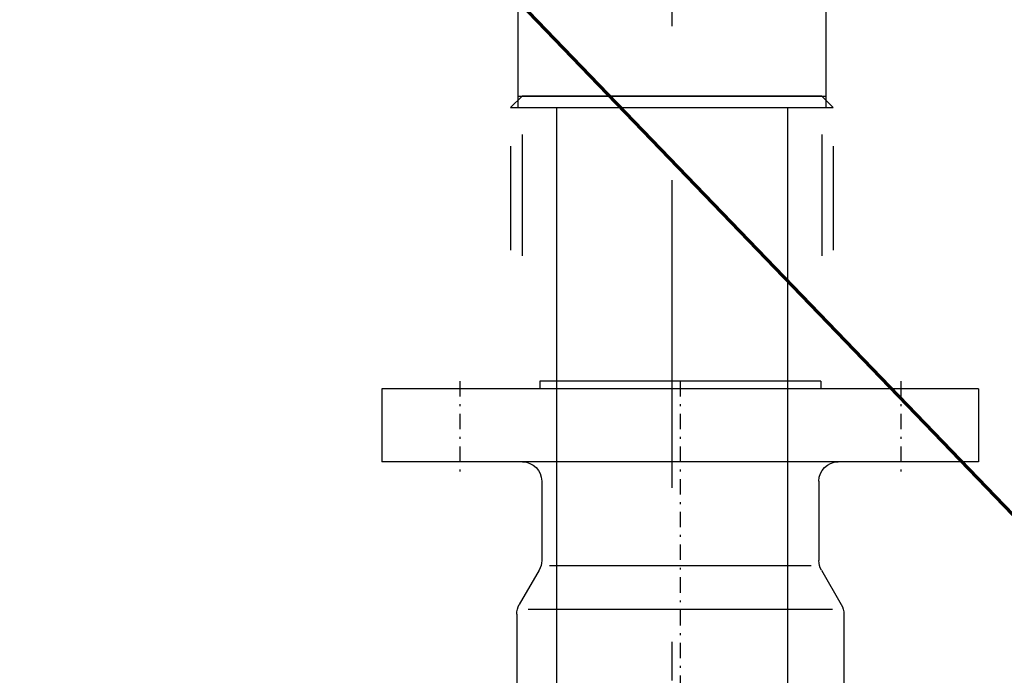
# Model space of a CAD drawing. Extents: x 34439 to 126910, y -74890 to 17912.
# Tile 37 of 256: x 95698 to 95826, y -56845 to -56760. Entities that reach past the tile are written whole.
import ezdxf

# ---------------------------------------------------------------- set-up
doc = ezdxf.new("R2010")
doc.units = 0
doc.header["$MEASUREMENT"] = 0
doc.linetypes.add('DASHDOT', pattern=[8.5, 4, -2, 0.5, -2])
doc.layers.add('_konstrukcja', color=96, linetype='Continuous', lineweight=20)
doc.layers.add('gaz', color=1, linetype='Continuous', lineweight=30)
for name, color, linetype in [('LC-002-002-----0', 2, 'DASHDOT'), ('LC-006-002-----0', 1, 'Continuous'), ('LC-007-002-----0', 1, 'Continuous'), ('LC-008-002-----0', 1, 'Continuous'), ('LC-009-002-----0', 1, 'Continuous'), ('LC-010-002-----0', 1, 'Continuous'), ('LC-015-002-----0', 1, 'Continuous'), ('LC-021-002-----0', 1, 'Continuous'), ('wymiary', 2, 'Continuous')]:
    doc.layers.add(name, color=color, linetype=linetype)

# ---------------------------------------------------------------- blocks, each defined once
blk = doc.blocks.new('kdk dn40 pn50')
at = {"layer": 'LC-007-002-----0'}
for p, q in [((-118.5, -77.5), (-118.5, 77.5)), ((-99.5, -77.5), (-99.5, 77.5)), ((-59.9, 42.5), (-39.57, 42.5)), ((-120.5, -36.5), (-120.5, 36.5)), ((-120.5, 36.5), (-118.5, 36.5)), ((-94.5, 36), (-73.84, 36)), ((-72.5, -34), (-72.5, 34)), ((-120.5, -36.5), (-118.5, -36.5)), ((-94.5, -36), (-73.84, -36)), ((-59.9, -42.5), (-39.57, -42.5))]:
    blk.add_line(p, q, dxfattribs=at)
for centre, start, end in [((-94.5, 41), 180, 270), ((-73.84, 41), 270, 300), ((-94.5, -41), 90, 180)]:
    blk.add_arc(centre, 5, start, end, dxfattribs=at)
at = {"layer": 'LC-008-002-----0'}
blk.add_line((-61.24, 39.5), (-61.24, -39.5), dxfattribs=at)
at = {"layer": 'LC-009-002-----0'}
for p, q in [((-71.34, 36.67), (-62.4, 41.83)), ((-71.34, -36.67), (-62.4, -41.83))]:
    blk.add_line(p, q, dxfattribs=at)
for centre, start, end in [((-59.9, 37.5), 90, 120), ((-73.84, -41), 60, 90), ((-59.9, -37.5), 240, 270)]:
    blk.add_arc(centre, 5, start, end, dxfattribs=at)
at = {"layer": 'LC-010-002-----0', "color": 2, "linetype": 'DASHDOT'}
for p, q in [((-120.5, 57.25), (-96.5, 57.25)), ((-120.5, 0), (120.5, 0)), ((-120.5, -57.25), (-96.5, -57.25))]:
    blk.add_line(p, q, dxfattribs=at)
at = {"layer": 'LC-015-002-----0'}
for p, q in [((-118.5, 77.5), (-99.5, 77.5)), ((-118.5, -77.5), (-99.5, -77.5))]:
    blk.add_line(p, q, dxfattribs=at)

msp = doc.modelspace()

# ---------------------------------------------------------------- linework, layer by layer
at = {"layer": '_konstrukcja', "lineweight": 70, "ltscale": 50}
msp.add_line((103631.88, -64931.82), (84783.73, -45352.49), dxfattribs=at)
at = {"layer": 'gaz'}
for p, q in [((95762.66, -56734.06), (95762.66, -56771.19)), ((95802.66, -56734.06), (95802.66, -56771.19)), ((95762.66, -56769.71), (95802.66, -56769.71)), ((95767.66, -56771.19), (95767.66, -57563.16)), ((95797.66, -56771.19), (95797.66, -57563.16))]:
    msp.add_line(p, q, dxfattribs=at)
at = {"layer": 'LC-002-002-----0', "color": 1, "linetype": 'Continuous'}
for p, q in [((95763.19, -56774.72), (95763.19, -56790.45)), ((95802.14, -56774.72), (95802.14, -56790.45))]:
    msp.add_line(p, q, dxfattribs=at)
at = {"layer": 'LC-006-002-----0'}
for p, q in [((95763.19, -56769.71), (95761.71, -56771.19)), ((95802.14, -56769.71), (95803.62, -56771.19))]:
    msp.add_line(p, q, dxfattribs=at)
at = {"layer": 'LC-009-002-----0'}
msp.add_line((95761.71, -56771.19), (95803.62, -56771.19), dxfattribs=at)
at = {"layer": 'LC-021-002-----0'}
for p, q in [((95802.14, -56769.71), (95763.19, -56769.71)), ((95761.71, -56776.2), (95761.71, -56789.72)), ((95803.62, -56776.2), (95803.62, -56789.72))]:
    msp.add_line(p, q, dxfattribs=at)
at = {"layer": 'wymiary', "linetype": 'DASHDOT', "ltscale": 10}
msp.add_line((95782.66, -56695.62), (95782.66, -57571.27), dxfattribs=at)

# ---------------------------------------------------------------- block references
at = {"linetype": 'Continuous', "xscale": -0.5, "yscale": 0.5, "zscale": 2, "rotation": 89.99999999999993}
msp.add_blockref('kdk dn40 pn50', (95783.75, -56866.98), dxfattribs=at)

doc.saveas('drawing.dxf')
